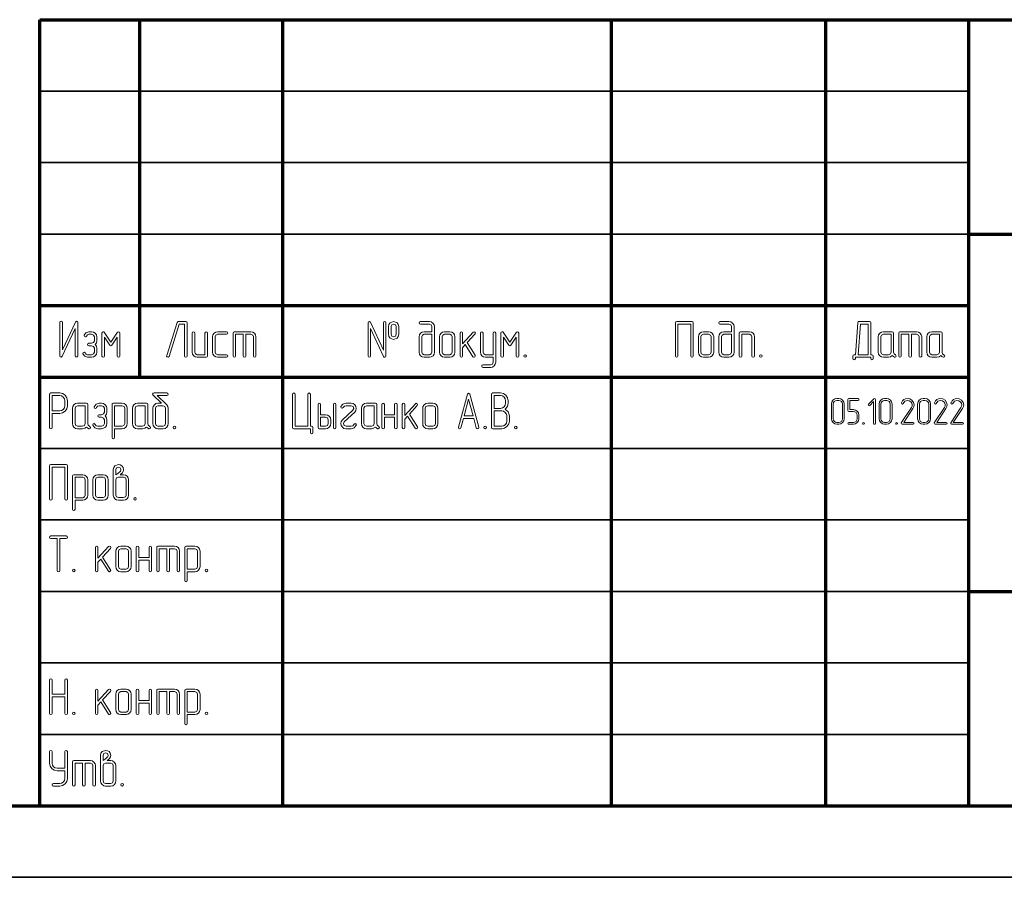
# Model space of a CAD drawing. Extents: x 0 to 420, y 0 to 297.
# Tile 10 of 25: x 229 to 297, y 0 to 60. Entities that reach past the tile are written whole.
import ezdxf

# ---------------------------------------------------------------- set-up
doc = ezdxf.new("R2010")
doc.units = 0

msp = doc.modelspace()

# ---------------------------------------------------------------- linework, layer by layer
at = {"color": 7, "lineweight": 70}
for p, q in [((230, 5), (230, 60)), ((230, 60), (415, 60)), ((237, 35), (237, 60)), ((247, 5), (247, 60)), ((270, 5), (270, 60)), ((285, 5), (285, 60)), ((295, 5), (295, 60)), ((295, 45), (415, 45)), ((230, 40), (295, 40)), ((230, 35), (295, 35)), ((295, 20), (415, 20)), ((20, 5), (415, 5)), ((230, 5), (415, 5))]:
    msp.add_line(p, q, dxfattribs=at)
at = {"color": 7, "lineweight": 35}
for p, q in [((230, 55), (295, 55)), ((230, 50), (295, 50)), ((230, 45), (295, 45)), ((230, 30), (295, 30)), ((230, 25), (295, 25)), ((230, 20), (295, 20)), ((230, 15), (295, 15)), ((230, 10), (295, 10)), ((0, 0), (420, 0))]:
    msp.add_line(p, q, dxfattribs=at)
at = {"color": 7, "lineweight": 13}
for points in [[(232.656, 36.489), (232.656, 38.81), (232.63, 38.883), (232.575, 38.913), (232.488, 38.847), (231.585, 36.895), (231.585, 38.81), (231.556, 38.876), (231.493, 38.898), (231.431, 38.876), (231.406, 38.81), (231.406, 36.489), (231.428, 36.416), (231.486, 36.387), (231.574, 36.453), (232.477, 38.405), (232.477, 36.489), (232.506, 36.424), (232.568, 36.402), (232.63, 36.424)], [(240.302, 36.471), (240.302, 38.792), (240.28, 38.858), (240.215, 38.883), (239.681, 38.883), (239.597, 38.821), (238.88, 36.5), (238.873, 36.467), (238.902, 36.405), (238.968, 36.383), (239.052, 36.446), (239.747, 38.704), (240.127, 38.704), (240.127, 36.471), (240.152, 36.405), (240.215, 36.383), (240.28, 36.405)], [(254.216, 36.471), (254.216, 38.792), (254.187, 38.858), (254.125, 38.883), (254.063, 38.858), (254.037, 38.792), (254.037, 36.877), (253.135, 38.829), (253.098, 38.872), (253.054, 38.883), (252.992, 38.858), (252.966, 38.792), (252.966, 36.471), (252.992, 36.405), (253.054, 36.383), (253.12, 36.405), (253.145, 36.471), (253.145, 38.386), (254.045, 36.435), (254.081, 36.394), (254.125, 36.383), (254.187, 36.405)], [(255.105, 37.988), (255.105, 38.525), (255.075, 38.675), (254.995, 38.792), (254.75, 38.88), (254.505, 38.792), (254.417, 38.675), (254.392, 38.525), (254.392, 37.988), (254.421, 37.838), (254.505, 37.721), (254.75, 37.633), (254.995, 37.721), (255.075, 37.838)], [(254.925, 37.988), (254.871, 37.853), (254.75, 37.812), (254.626, 37.856), (254.571, 37.988), (254.571, 38.525), (254.622, 38.657), (254.75, 38.704), (254.874, 38.657), (254.925, 38.525)], [(257.429, 38.167), (256.895, 38.167), (256.753, 38.141), (256.64, 38.065), (256.559, 37.948), (256.537, 37.812), (256.537, 36.742), (256.563, 36.603), (256.643, 36.489), (256.757, 36.409), (256.895, 36.383), (257.25, 36.383), (257.389, 36.409), (257.506, 36.489), (257.579, 36.603), (257.608, 36.742), (257.608, 38.525), (257.579, 38.66), (257.502, 38.777), (257.385, 38.854), (257.25, 38.883), (256.625, 38.883), (256.559, 38.854), (256.537, 38.792), (256.559, 38.73), (256.625, 38.704), (257.25, 38.704), (257.378, 38.653), (257.429, 38.525)], [(275.716, 36.471), (275.716, 38.792), (275.694, 38.858), (275.629, 38.883), (274.554, 38.883), (274.488, 38.858), (274.466, 38.792), (274.466, 36.471), (274.492, 36.405), (274.554, 36.383), (274.62, 36.405), (274.645, 36.471), (274.645, 38.704), (275.537, 38.704), (275.537, 36.471), (275.567, 36.405), (275.629, 36.383), (275.691, 36.405)], [(278.392, 38.167), (277.858, 38.167), (277.716, 38.141), (277.602, 38.065), (277.522, 37.948), (277.5, 37.812), (277.5, 36.742), (277.526, 36.603), (277.606, 36.489), (277.719, 36.409), (277.858, 36.383), (278.213, 36.383), (278.352, 36.409), (278.469, 36.489), (278.542, 36.603), (278.571, 36.742), (278.571, 38.525), (278.542, 38.66), (278.465, 38.777), (278.348, 38.854), (278.213, 38.883), (277.588, 38.883), (277.522, 38.854), (277.5, 38.792), (277.522, 38.73), (277.588, 38.704), (278.213, 38.704), (278.341, 38.653), (278.392, 38.525)], [(288.215, 36.562), (288.127, 36.562), (288.127, 38.796), (288.105, 38.861), (288.039, 38.883), (287.323, 38.883), (287.279, 38.876), (287.257, 38.861), (287.231, 38.803), (287.06, 36.562), (286.965, 36.562), (286.899, 36.537), (286.877, 36.471), (286.877, 36.296), (286.906, 36.23), (286.965, 36.208), (287.027, 36.23), (287.056, 36.296), (287.056, 36.383), (288.127, 36.383), (288.127, 36.296), (288.152, 36.23), (288.215, 36.208), (288.277, 36.23), (288.302, 36.296), (288.302, 36.471), (288.28, 36.537)], [(287.239, 36.562), (287.403, 38.704), (287.948, 38.704), (287.948, 36.562)], [(233.869, 37.275), (233.961, 37.392), (233.99, 37.542), (233.99, 37.812), (233.961, 37.944), (233.876, 38.061), (233.756, 38.141), (233.613, 38.167), (233.438, 38.167), (233.23, 38.101), (233.098, 37.922), (233.094, 37.893), (233.12, 37.831), (233.186, 37.805), (233.233, 37.82), (233.266, 37.867), (233.332, 37.955), (233.438, 37.988), (233.613, 37.988), (233.752, 37.937), (233.814, 37.812), (233.814, 37.542), (233.752, 37.418), (233.613, 37.367), (233.438, 37.367), (233.368, 37.334), (233.346, 37.275), (233.368, 37.213), (233.438, 37.188), (233.613, 37.188), (233.752, 37.133), (233.814, 37.008), (233.814, 36.742), (233.752, 36.614), (233.613, 36.562), (233.346, 36.562), (233.24, 36.595), (233.175, 36.687), (233.094, 36.749), (233.029, 36.723), (233.003, 36.661), (233.007, 36.628), (233.138, 36.449), (233.346, 36.383), (233.613, 36.383), (233.76, 36.413), (233.88, 36.489), (233.961, 36.603), (233.99, 36.742), (233.99, 37.008), (233.957, 37.155)], [(235.598, 36.471), (235.598, 38.079), (235.569, 38.145), (235.51, 38.171), (235.433, 38.13), (234.973, 37.44), (234.512, 38.13), (234.476, 38.16), (234.439, 38.171), (234.374, 38.141), (234.348, 38.079), (234.348, 36.471), (234.374, 36.405), (234.436, 36.383), (234.501, 36.405), (234.527, 36.471), (234.527, 37.783), (234.896, 37.224), (234.973, 37.173), (235.046, 37.224), (235.419, 37.783), (235.419, 36.471), (235.444, 36.405), (235.507, 36.383), (235.572, 36.405)], [(241.731, 36.471), (241.731, 38.079), (241.702, 38.145), (241.64, 38.167), (241.582, 38.141), (241.552, 38.079), (241.552, 36.562), (241.015, 36.562), (240.891, 36.614), (240.84, 36.742), (240.84, 38.079), (240.81, 38.145), (240.748, 38.167), (240.686, 38.141), (240.66, 38.079), (240.66, 36.742), (240.682, 36.599), (240.763, 36.486), (240.876, 36.405), (241.015, 36.383), (241.64, 36.383), (241.706, 36.405)], [(243.069, 36.383), (243.139, 36.413), (243.16, 36.471), (243.135, 36.537), (243.069, 36.562), (242.444, 36.562), (242.32, 36.614), (242.269, 36.742), (242.269, 37.812), (242.32, 37.937), (242.444, 37.988), (243.069, 37.988), (243.139, 38.017), (243.16, 38.079), (243.135, 38.141), (243.069, 38.167), (242.444, 38.167), (242.302, 38.141), (242.192, 38.061), (242.111, 37.944), (242.09, 37.812), (242.09, 36.742), (242.111, 36.599), (242.192, 36.486), (242.305, 36.405), (242.444, 36.383)], [(244.231, 37.988), (244.231, 36.471), (244.257, 36.405), (244.323, 36.383), (244.385, 36.405), (244.41, 36.471), (244.41, 37.988), (244.769, 37.988), (244.893, 37.937), (244.944, 37.812), (244.944, 36.471), (244.973, 36.405), (245.035, 36.383), (245.098, 36.405), (245.123, 36.471), (245.123, 37.812), (245.098, 37.948), (245.021, 38.065), (244.904, 38.141), (244.769, 38.167), (243.606, 38.167), (243.541, 38.145), (243.519, 38.079), (243.519, 36.471), (243.544, 36.405), (243.606, 36.383), (243.672, 36.405), (243.698, 36.471), (243.698, 37.988)], [(257.429, 37.988), (257.429, 36.742), (257.378, 36.614), (257.25, 36.562), (256.895, 36.562), (256.768, 36.614), (256.716, 36.742), (256.716, 37.812), (256.768, 37.937), (256.895, 37.988)], [(259.037, 36.742), (259.037, 37.812), (259.008, 37.948), (258.931, 38.065), (258.814, 38.141), (258.679, 38.167), (258.321, 38.167), (258.178, 38.141), (258.069, 38.061), (257.988, 37.944), (257.966, 37.812), (257.966, 36.742), (257.988, 36.599), (258.069, 36.486), (258.182, 36.405), (258.321, 36.383), (258.679, 36.383), (258.814, 36.405), (258.931, 36.486), (259.008, 36.599)], [(258.858, 36.742), (258.807, 36.614), (258.679, 36.562), (258.321, 36.562), (258.197, 36.614), (258.145, 36.742), (258.145, 37.812), (258.197, 37.937), (258.321, 37.988), (258.679, 37.988), (258.807, 37.937), (258.858, 37.812)], [(259.893, 37.407), (260.444, 38.01), (260.47, 38.072), (260.441, 38.134), (260.379, 38.163), (260.313, 38.134), (259.575, 37.319), (259.575, 38.079), (259.545, 38.145), (259.487, 38.167), (259.425, 38.141), (259.395, 38.079), (259.395, 36.471), (259.425, 36.405), (259.487, 36.383), (259.549, 36.405), (259.575, 36.471), (259.575, 37.052), (259.768, 37.268), (260.302, 36.424), (260.335, 36.391), (260.375, 36.383), (260.437, 36.409), (260.466, 36.471), (260.452, 36.522)], [(261.716, 36.383), (261.716, 36.029), (261.665, 35.901), (261.541, 35.85), (261.004, 35.85), (260.934, 35.824), (260.912, 35.762), (260.938, 35.696), (261.004, 35.671), (261.541, 35.671), (261.676, 35.7), (261.793, 35.777), (261.866, 35.894), (261.895, 36.029), (261.895, 38.079), (261.866, 38.145), (261.804, 38.171), (261.746, 38.145), (261.716, 38.079), (261.716, 36.562), (261.183, 36.562), (261.058, 36.614), (261.004, 36.742), (261.004, 38.079), (260.974, 38.145), (260.912, 38.171), (260.85, 38.145), (260.825, 38.079), (260.825, 36.742), (260.85, 36.603), (260.931, 36.489), (261.044, 36.409), (261.183, 36.383)], [(263.504, 36.471), (263.504, 38.079), (263.474, 38.145), (263.416, 38.171), (263.339, 38.13), (262.879, 37.44), (262.418, 38.13), (262.382, 38.16), (262.345, 38.171), (262.279, 38.141), (262.254, 38.079), (262.254, 36.471), (262.279, 36.405), (262.341, 36.383), (262.407, 36.405), (262.433, 36.471), (262.433, 37.783), (262.802, 37.224), (262.879, 37.173), (262.952, 37.224), (263.325, 37.783), (263.325, 36.471), (263.35, 36.405), (263.412, 36.383), (263.478, 36.405)], [(277.142, 36.742), (277.142, 37.812), (277.113, 37.948), (277.036, 38.065), (276.919, 38.141), (276.784, 38.167), (276.425, 38.167), (276.283, 38.141), (276.173, 38.061), (276.093, 37.944), (276.071, 37.812), (276.071, 36.742), (276.093, 36.599), (276.173, 36.486), (276.287, 36.405), (276.425, 36.383), (276.784, 36.383), (276.919, 36.405), (277.036, 36.486), (277.113, 36.599)], [(276.963, 36.742), (276.912, 36.614), (276.784, 36.562), (276.425, 36.562), (276.301, 36.614), (276.25, 36.742), (276.25, 37.812), (276.301, 37.937), (276.425, 37.988), (276.784, 37.988), (276.912, 37.937), (276.963, 37.812)], [(278.392, 37.988), (278.392, 36.742), (278.341, 36.614), (278.213, 36.562), (277.858, 36.562), (277.73, 36.614), (277.679, 36.742), (277.679, 37.812), (277.73, 37.937), (277.858, 37.988)], [(280, 36.471), (280, 37.812), (279.971, 37.948), (279.894, 38.065), (279.777, 38.141), (279.642, 38.167), (279.017, 38.167), (278.951, 38.145), (278.929, 38.079), (278.929, 36.471), (278.955, 36.405), (279.017, 36.383), (279.083, 36.405), (279.108, 36.471), (279.108, 37.988), (279.642, 37.988), (279.77, 37.937), (279.821, 37.812), (279.821, 36.471), (279.846, 36.405), (279.909, 36.383), (279.974, 36.405)], [(289.852, 36.555), (289.764, 36.628), (289.731, 36.742), (289.731, 38.079), (289.706, 38.145), (289.64, 38.167), (289.015, 38.167), (288.872, 38.141), (288.763, 38.061), (288.682, 37.944), (288.66, 37.812), (288.66, 36.742), (288.682, 36.599), (288.763, 36.486), (288.876, 36.405), (289.015, 36.383), (289.373, 36.383), (289.519, 36.413), (289.64, 36.504), (289.713, 36.435), (289.797, 36.383), (289.83, 36.38), (289.892, 36.405), (289.918, 36.471)], [(289.552, 36.742), (289.501, 36.614), (289.373, 36.562), (289.015, 36.562), (288.891, 36.614), (288.84, 36.742), (288.84, 37.812), (288.891, 37.937), (289.015, 37.988), (289.552, 37.988)], [(290.802, 37.988), (290.802, 36.471), (290.828, 36.405), (290.894, 36.383), (290.956, 36.405), (290.981, 36.471), (290.981, 37.988), (291.34, 37.988), (291.464, 37.937), (291.515, 37.812), (291.515, 36.471), (291.544, 36.405), (291.606, 36.383), (291.668, 36.405), (291.694, 36.471), (291.694, 37.812), (291.668, 37.948), (291.592, 38.065), (291.475, 38.141), (291.34, 38.167), (290.177, 38.167), (290.111, 38.145), (290.09, 38.079), (290.09, 36.471), (290.115, 36.405), (290.177, 36.383), (290.243, 36.405), (290.269, 36.471), (290.269, 37.988)], [(293.244, 36.555), (293.156, 36.628), (293.123, 36.742), (293.123, 38.079), (293.098, 38.145), (293.032, 38.167), (292.407, 38.167), (292.264, 38.141), (292.155, 38.061), (292.074, 37.944), (292.052, 37.812), (292.052, 36.742), (292.074, 36.599), (292.155, 36.486), (292.268, 36.405), (292.407, 36.383), (292.765, 36.383), (292.911, 36.413), (293.032, 36.504), (293.105, 36.435), (293.189, 36.383), (293.222, 36.38), (293.284, 36.405), (293.31, 36.471)], [(292.944, 36.742), (292.893, 36.614), (292.765, 36.562), (292.407, 36.562), (292.283, 36.614), (292.231, 36.742), (292.231, 37.812), (292.283, 37.937), (292.407, 37.988), (292.944, 37.988)], [(263.946, 36.562), (263.88, 36.533), (263.858, 36.471), (263.88, 36.409), (263.946, 36.383), (264.015, 36.413), (264.037, 36.471), (264.012, 36.537)], [(280.446, 36.562), (280.38, 36.533), (280.358, 36.471), (280.38, 36.409), (280.446, 36.383), (280.515, 36.413), (280.537, 36.471), (280.512, 36.537)], [(230.858, 32.454), (231.392, 32.454), (231.596, 32.495), (231.772, 32.611), (231.889, 32.783), (231.929, 32.988), (231.929, 33.346), (231.889, 33.551), (231.772, 33.726), (231.596, 33.843), (231.392, 33.883), (230.767, 33.883), (230.701, 33.858), (230.679, 33.792), (230.679, 31.471), (230.705, 31.405), (230.767, 31.383), (230.833, 31.405), (230.858, 31.471)], [(238.874, 33.065), (238.216, 33.704), (238.888, 33.704), (238.958, 33.734), (238.98, 33.792), (238.954, 33.854), (238.888, 33.883), (237.996, 33.883), (237.923, 33.861), (237.894, 33.807), (237.905, 33.766), (237.934, 33.73), (238.508, 33.167), (238.267, 33.167), (238.124, 33.141), (238.011, 33.065), (237.931, 32.948), (237.909, 32.812), (237.909, 31.742), (237.934, 31.603), (238.015, 31.489), (238.128, 31.409), (238.267, 31.383), (238.621, 31.383), (238.76, 31.409), (238.877, 31.489), (238.95, 31.603), (238.98, 31.742), (238.98, 32.812), (238.954, 32.944), (238.877, 33.057), (238.874, 33.061)], [(248.75, 31.559), (247.858, 31.559), (247.858, 33.792), (247.829, 33.858), (247.767, 33.883), (247.705, 33.858), (247.679, 33.792), (247.679, 31.471), (247.701, 31.405), (247.767, 31.383), (248.929, 31.383), (248.929, 31.117), (248.955, 31.047), (249.017, 31.025), (249.079, 31.051), (249.105, 31.117), (249.105, 31.471), (249.083, 31.537), (249.017, 31.559), (248.929, 31.559), (248.929, 33.792), (248.9, 33.858), (248.841, 33.883), (248.779, 33.858), (248.75, 33.792)], [(259.631, 32.1), (259.638, 32.1), (260.351, 32.1), (260.358, 32.1), (260.534, 31.453), (260.567, 31.402), (260.618, 31.383), (260.68, 31.409), (260.705, 31.471), (260.705, 31.497), (260.08, 33.799), (259.993, 33.88), (259.909, 33.799), (259.284, 31.497), (259.28, 31.471), (259.306, 31.409), (259.371, 31.383), (259.426, 31.402), (259.455, 31.453)], [(261.689, 31.383), (262.314, 31.383), (262.507, 31.424), (262.683, 31.544), (262.807, 31.716), (262.851, 31.917), (262.851, 32.275), (262.77, 32.557), (262.562, 32.75), (262.708, 32.937), (262.759, 33.167), (262.759, 33.346), (262.719, 33.554), (262.602, 33.726), (262.427, 33.843), (262.226, 33.883), (261.689, 33.883), (261.623, 33.858), (261.601, 33.792), (261.601, 31.471), (261.623, 31.405)], [(230.858, 32.633), (230.858, 33.704), (231.392, 33.704), (231.527, 33.675), (231.644, 33.598), (231.724, 33.481), (231.75, 33.346), (231.75, 32.988), (231.724, 32.849), (231.644, 32.736), (231.527, 32.659), (231.392, 32.633)], [(233.475, 31.555), (233.387, 31.628), (233.355, 31.742), (233.355, 33.079), (233.329, 33.145), (233.263, 33.167), (232.638, 33.167), (232.496, 33.141), (232.386, 33.061), (232.306, 32.944), (232.284, 32.812), (232.284, 31.742), (232.306, 31.599), (232.386, 31.486), (232.499, 31.405), (232.638, 31.383), (232.996, 31.383), (233.143, 31.413), (233.263, 31.504), (233.336, 31.435), (233.42, 31.383), (233.453, 31.38), (233.515, 31.405), (233.541, 31.471)], [(234.572, 32.275), (234.663, 32.392), (234.692, 32.542), (234.692, 32.812), (234.663, 32.944), (234.579, 33.061), (234.458, 33.141), (234.316, 33.167), (234.14, 33.167), (233.932, 33.101), (233.8, 32.922), (233.797, 32.893), (233.822, 32.831), (233.888, 32.805), (233.936, 32.82), (233.969, 32.867), (234.034, 32.955), (234.14, 32.988), (234.316, 32.988), (234.455, 32.937), (234.517, 32.812), (234.517, 32.542), (234.455, 32.418), (234.316, 32.367), (234.14, 32.367), (234.071, 32.334), (234.049, 32.275), (234.071, 32.213), (234.14, 32.188), (234.316, 32.188), (234.455, 32.133), (234.517, 32.008), (234.517, 31.742), (234.455, 31.614), (234.316, 31.562), (234.049, 31.562), (233.943, 31.595), (233.877, 31.687), (233.797, 31.749), (233.731, 31.723), (233.705, 31.661), (233.709, 31.628), (233.841, 31.449), (234.049, 31.383), (234.316, 31.383), (234.462, 31.413), (234.583, 31.489), (234.663, 31.603), (234.692, 31.742), (234.692, 32.008), (234.659, 32.155)], [(235.23, 31.383), (235.767, 31.383), (235.902, 31.405), (236.019, 31.486), (236.092, 31.603), (236.121, 31.742), (236.121, 32.812), (236.092, 32.948), (236.015, 33.065), (235.898, 33.141), (235.767, 33.167), (235.138, 33.167), (235.072, 33.145), (235.05, 33.079), (235.05, 30.758), (235.08, 30.693), (235.138, 30.671), (235.2, 30.693), (235.23, 30.758)], [(237.671, 31.555), (237.583, 31.628), (237.55, 31.742), (237.55, 33.079), (237.525, 33.145), (237.459, 33.167), (236.834, 33.167), (236.692, 33.141), (236.582, 33.061), (236.501, 32.944), (236.48, 32.812), (236.48, 31.742), (236.501, 31.599), (236.582, 31.486), (236.695, 31.405), (236.834, 31.383), (237.192, 31.383), (237.338, 31.413), (237.459, 31.504), (237.532, 31.435), (237.616, 31.383), (237.649, 31.38), (237.711, 31.405), (237.737, 31.471)], [(249.642, 32.367), (249.642, 33.079), (249.613, 33.145), (249.55, 33.167), (249.488, 33.141), (249.463, 33.079), (249.463, 31.471), (249.485, 31.405), (249.55, 31.383), (249.996, 31.383), (250.135, 31.405), (250.252, 31.486), (250.329, 31.599), (250.355, 31.742), (250.355, 32.008), (250.325, 32.147), (250.249, 32.261), (250.132, 32.337), (249.996, 32.367)], [(250.713, 31.471), (250.713, 33.079), (250.683, 33.145), (250.621, 33.167), (250.559, 33.141), (250.534, 33.079), (250.534, 31.471), (250.559, 31.405), (250.621, 31.383), (250.687, 31.405)], [(252.138, 31.621), (252.145, 31.654), (252.116, 31.716), (252.054, 31.742), (251.97, 31.683), (251.897, 31.595), (251.78, 31.562), (251.422, 31.562), (251.294, 31.614), (251.246, 31.742), (251.301, 31.87), (252.029, 32.553), (252.109, 32.67), (252.138, 32.809), (252.113, 32.94), (252.036, 33.061), (251.919, 33.138), (251.78, 33.167), (251.422, 33.167), (251.206, 33.098), (251.067, 32.929), (251.06, 32.897), (251.089, 32.834), (251.151, 32.812), (251.232, 32.867), (251.312, 32.955), (251.422, 32.988), (251.78, 32.988), (251.912, 32.933), (251.959, 32.809), (251.904, 32.681), (251.181, 31.997), (251.093, 31.88), (251.067, 31.742), (251.089, 31.606), (251.166, 31.493), (251.279, 31.409), (251.422, 31.383), (251.78, 31.383), (251.89, 31.402), (251.999, 31.449)], [(253.688, 31.555), (253.6, 31.628), (253.567, 31.742), (253.567, 33.079), (253.542, 33.145), (253.476, 33.167), (252.851, 33.167), (252.708, 33.141), (252.599, 33.061), (252.518, 32.944), (252.496, 32.812), (252.496, 31.742), (252.518, 31.599), (252.599, 31.486), (252.712, 31.405), (252.851, 31.383), (253.209, 31.383), (253.355, 31.413), (253.476, 31.504), (253.549, 31.435), (253.633, 31.383), (253.666, 31.38), (253.728, 31.405), (253.754, 31.471)], [(254.817, 32.367), (254.105, 32.367), (254.105, 33.079), (254.075, 33.145), (254.013, 33.167), (253.951, 33.141), (253.925, 33.079), (253.925, 31.471), (253.951, 31.405), (254.013, 31.383), (254.079, 31.405), (254.105, 31.471), (254.105, 32.188), (254.817, 32.188), (254.817, 31.471), (254.843, 31.405), (254.905, 31.383), (254.971, 31.405), (254.996, 31.471), (254.996, 33.079), (254.967, 33.145), (254.905, 33.167), (254.846, 33.141), (254.817, 33.079)], [(255.852, 32.407), (256.404, 33.01), (256.429, 33.072), (256.4, 33.134), (256.338, 33.163), (256.272, 33.134), (255.534, 32.319), (255.534, 33.079), (255.504, 33.145), (255.446, 33.167), (255.384, 33.141), (255.355, 33.079), (255.355, 31.471), (255.384, 31.405), (255.446, 31.383), (255.508, 31.405), (255.534, 31.471), (255.534, 32.052), (255.727, 32.268), (256.261, 31.424), (256.294, 31.391), (256.334, 31.383), (256.396, 31.409), (256.425, 31.471), (256.411, 31.522)], [(257.855, 31.742), (257.855, 32.812), (257.825, 32.948), (257.749, 33.065), (257.632, 33.141), (257.496, 33.167), (257.138, 33.167), (256.996, 33.141), (256.886, 33.061), (256.806, 32.944), (256.784, 32.812), (256.784, 31.742), (256.806, 31.599), (256.886, 31.486), (256.999, 31.405), (257.138, 31.383), (257.496, 31.383), (257.632, 31.405), (257.749, 31.486), (257.825, 31.599)], [(260.311, 32.279), (259.678, 32.279), (259.993, 33.452)], [(261.78, 32.809), (261.78, 33.704), (262.226, 33.704), (262.361, 33.675), (262.478, 33.598), (262.555, 33.481), (262.58, 33.346), (262.58, 33.167), (262.555, 33.028), (262.478, 32.915), (262.357, 32.834), (262.226, 32.809)], [(286.279, 32.08), (286.279, 33.109), (286.25, 33.257), (286.166, 33.383), (286.039, 33.467), (285.892, 33.496), (285.763, 33.496), (285.613, 33.464), (285.489, 33.38), (285.405, 33.254), (285.379, 33.109), (285.379, 32.08), (285.405, 31.933), (285.492, 31.809), (285.616, 31.722), (285.763, 31.696), (285.892, 31.696), (286.039, 31.722), (286.166, 31.809), (286.25, 31.933)], [(286.15, 32.08), (286.132, 31.978), (286.074, 31.899), (285.989, 31.841), (285.892, 31.825), (285.763, 31.825), (285.666, 31.841), (285.584, 31.899), (285.526, 31.98), (285.508, 32.08), (285.508, 33.109), (285.524, 33.207), (285.582, 33.291), (285.663, 33.346), (285.763, 33.367), (285.892, 33.367), (285.989, 33.346), (286.074, 33.291), (286.132, 33.207), (286.15, 33.109)], [(287.305, 32.08), (287.305, 32.338), (287.276, 32.486), (287.192, 32.609), (287.066, 32.693), (286.921, 32.722), (286.663, 32.722), (286.663, 33.367), (287.239, 33.367), (287.289, 33.388), (287.305, 33.43), (287.287, 33.475), (287.239, 33.496), (286.597, 33.496), (286.55, 33.478), (286.534, 33.43), (286.534, 32.659), (286.55, 32.609), (286.597, 32.593), (286.921, 32.593), (287.018, 32.575), (287.103, 32.52), (287.158, 32.436), (287.176, 32.338), (287.176, 32.08), (287.158, 31.98), (287.103, 31.899), (287.018, 31.841), (286.921, 31.825), (286.597, 31.825), (286.55, 31.804), (286.534, 31.759), (286.55, 31.714), (286.597, 31.696), (286.921, 31.696), (287.066, 31.722), (287.192, 31.809), (287.276, 31.933)], [(288.461, 31.759), (288.461, 33.43), (288.442, 33.478), (288.395, 33.493), (288.353, 33.475), (287.968, 33.091), (287.947, 33.046), (287.968, 33.001), (288.013, 32.98), (288.058, 33.001), (288.332, 33.278), (288.332, 31.759), (288.353, 31.712), (288.397, 31.696), (288.442, 31.712)], [(289.618, 32.08), (289.618, 33.109), (289.589, 33.257), (289.505, 33.383), (289.379, 33.467), (289.232, 33.496), (289.103, 33.496), (288.953, 33.464), (288.829, 33.38), (288.745, 33.254), (288.718, 33.109), (288.718, 32.08), (288.745, 31.933), (288.832, 31.809), (288.955, 31.722), (289.103, 31.696), (289.232, 31.696), (289.379, 31.722), (289.505, 31.809), (289.589, 31.933)], [(289.489, 32.08), (289.471, 31.978), (289.413, 31.899), (289.329, 31.841), (289.232, 31.825), (289.103, 31.825), (289.005, 31.841), (288.924, 31.899), (288.866, 31.98), (288.847, 32.08), (288.847, 33.109), (288.863, 33.207), (288.921, 33.291), (289.003, 33.346), (289.103, 33.367), (289.232, 33.367), (289.329, 33.346), (289.413, 33.291), (289.471, 33.207), (289.489, 33.109)], [(291.089, 31.696), (291.139, 31.717), (291.155, 31.759), (291.137, 31.807), (291.089, 31.825), (290.442, 31.825), (291.082, 32.793), (291.147, 32.928), (291.168, 33.054), (291.129, 33.225), (291.016, 33.37), (290.858, 33.464), (290.687, 33.496), (290.561, 33.478), (290.453, 33.425), (290.353, 33.328), (290.284, 33.191), (290.279, 33.167), (290.3, 33.122), (290.347, 33.104), (290.382, 33.117), (290.403, 33.146), (290.521, 33.314), (290.692, 33.364), (290.821, 33.341), (290.929, 33.275), (291.008, 33.172), (291.034, 33.054), (291.018, 32.959), (291, 32.914), (290.974, 32.864), (290.268, 31.796), (290.258, 31.764), (290.276, 31.717), (290.321, 31.696)], [(292.313, 32.08), (292.313, 33.109), (292.284, 33.257), (292.2, 33.383), (292.074, 33.467), (291.926, 33.496), (291.797, 33.496), (291.647, 33.464), (291.524, 33.38), (291.439, 33.254), (291.413, 33.109), (291.413, 32.08), (291.439, 31.933), (291.526, 31.809), (291.65, 31.722), (291.797, 31.696), (291.926, 31.696), (292.074, 31.722), (292.2, 31.809), (292.284, 31.933)], [(292.184, 32.08), (292.166, 31.978), (292.108, 31.899), (292.024, 31.841), (291.926, 31.825), (291.797, 31.825), (291.7, 31.841), (291.618, 31.899), (291.561, 31.98), (291.542, 32.08), (291.542, 33.109), (291.558, 33.207), (291.616, 33.291), (291.697, 33.346), (291.797, 33.367), (291.926, 33.367), (292.024, 33.346), (292.108, 33.291), (292.166, 33.207), (292.184, 33.109)], [(293.4, 31.696), (293.45, 31.717), (293.466, 31.759), (293.447, 31.807), (293.4, 31.825), (292.753, 31.825), (293.392, 32.793), (293.458, 32.928), (293.479, 33.054), (293.439, 33.225), (293.326, 33.37), (293.168, 33.464), (292.997, 33.496), (292.871, 33.478), (292.763, 33.425), (292.663, 33.328), (292.595, 33.191), (292.589, 33.167), (292.611, 33.122), (292.658, 33.104), (292.692, 33.117), (292.713, 33.146), (292.832, 33.314), (293.003, 33.364), (293.132, 33.341), (293.239, 33.275), (293.318, 33.172), (293.345, 33.054), (293.329, 32.959), (293.311, 32.914), (293.284, 32.864), (292.579, 31.796), (292.568, 31.764), (292.587, 31.717), (292.632, 31.696)], [(294.555, 31.696), (294.605, 31.717), (294.621, 31.759), (294.603, 31.807), (294.555, 31.825), (293.908, 31.825), (294.547, 32.793), (294.613, 32.928), (294.634, 33.054), (294.595, 33.225), (294.482, 33.37), (294.324, 33.464), (294.153, 33.496), (294.026, 33.478), (293.918, 33.425), (293.818, 33.328), (293.75, 33.191), (293.745, 33.167), (293.766, 33.122), (293.813, 33.104), (293.847, 33.117), (293.868, 33.146), (293.987, 33.314), (294.158, 33.364), (294.287, 33.341), (294.395, 33.275), (294.474, 33.172), (294.5, 33.054), (294.484, 32.959), (294.466, 32.914), (294.439, 32.864), (293.734, 31.796), (293.724, 31.764), (293.742, 31.717), (293.787, 31.696)], [(233.175, 31.742), (233.124, 31.614), (232.996, 31.562), (232.638, 31.562), (232.514, 31.614), (232.463, 31.742), (232.463, 32.812), (232.514, 32.937), (232.638, 32.988), (233.175, 32.988)], [(235.23, 31.559), (235.23, 32.988), (235.767, 32.988), (235.891, 32.937), (235.942, 32.812), (235.942, 31.742), (235.887, 31.614), (235.767, 31.559)], [(237.371, 31.742), (237.32, 31.614), (237.192, 31.562), (236.834, 31.562), (236.71, 31.614), (236.659, 31.742), (236.659, 32.812), (236.71, 32.937), (236.834, 32.988), (237.371, 32.988)], [(238.8, 31.742), (238.749, 31.614), (238.621, 31.562), (238.267, 31.562), (238.139, 31.614), (238.088, 31.742), (238.088, 32.812), (238.139, 32.937), (238.267, 32.988), (238.621, 32.988), (238.749, 32.937), (238.8, 32.812)], [(253.388, 31.742), (253.337, 31.614), (253.209, 31.562), (252.851, 31.562), (252.727, 31.614), (252.675, 31.742), (252.675, 32.812), (252.727, 32.937), (252.851, 32.988), (253.388, 32.988)], [(257.675, 31.742), (257.624, 31.614), (257.496, 31.562), (257.138, 31.562), (257.014, 31.614), (256.963, 31.742), (256.963, 32.812), (257.014, 32.937), (257.138, 32.988), (257.496, 32.988), (257.624, 32.937), (257.675, 32.812)], [(261.78, 31.562), (261.78, 32.63), (262.314, 32.63), (262.449, 32.604), (262.566, 32.527), (262.646, 32.41), (262.672, 32.275), (262.672, 31.917), (262.646, 31.774), (262.566, 31.665), (262.449, 31.584), (262.314, 31.562)], [(249.642, 32.188), (249.996, 32.188), (250.124, 32.136), (250.175, 32.008), (250.175, 31.742), (250.124, 31.614), (249.996, 31.562), (249.642, 31.562)], [(287.626, 31.825), (287.579, 31.804), (287.563, 31.759), (287.579, 31.714), (287.626, 31.696), (287.676, 31.717), (287.692, 31.759), (287.674, 31.807)], [(289.937, 31.825), (289.889, 31.804), (289.874, 31.759), (289.889, 31.714), (289.937, 31.696), (289.987, 31.717), (290.003, 31.759), (289.984, 31.807)], [(239.425, 31.562), (239.36, 31.533), (239.338, 31.471), (239.36, 31.409), (239.425, 31.383), (239.495, 31.413), (239.517, 31.471), (239.491, 31.537)], [(261.155, 31.562), (261.089, 31.533), (261.067, 31.471), (261.089, 31.409), (261.155, 31.383), (261.224, 31.413), (261.246, 31.471), (261.221, 31.537)], [(263.293, 31.562), (263.227, 31.533), (263.205, 31.471), (263.227, 31.409), (263.293, 31.383), (263.363, 31.413), (263.384, 31.471), (263.359, 31.537)], [(231.929, 26.471), (231.929, 28.792), (231.907, 28.858), (231.841, 28.883), (230.767, 28.883), (230.701, 28.858), (230.679, 28.792), (230.679, 26.471), (230.705, 26.405), (230.767, 26.383), (230.833, 26.405), (230.858, 26.471), (230.858, 28.704), (231.75, 28.704), (231.75, 26.471), (231.779, 26.405), (231.841, 26.383), (231.904, 26.405)], [(235.61, 28.167), (235.694, 28.233), (235.774, 28.302), (235.84, 28.419), (235.851, 28.463), (235.855, 28.525), (235.825, 28.675), (235.741, 28.792), (235.628, 28.858), (235.496, 28.88), (235.251, 28.792), (235.167, 28.675), (235.142, 28.525), (235.142, 27.812), (235.142, 26.742), (235.167, 26.603), (235.248, 26.489), (235.361, 26.409), (235.5, 26.383), (235.855, 26.383), (235.993, 26.409), (236.11, 26.489), (236.183, 26.603), (236.213, 26.742), (236.213, 27.812), (236.183, 27.948), (236.107, 28.065), (235.99, 28.141), (235.855, 28.167)], [(235.321, 28.167), (235.321, 28.525), (235.372, 28.657), (235.496, 28.704), (235.624, 28.657), (235.675, 28.525), (235.661, 28.463), (235.632, 28.416), (235.61, 28.394), (235.456, 28.262)], [(232.463, 26.383), (233, 26.383), (233.135, 26.405), (233.252, 26.486), (233.325, 26.603), (233.355, 26.742), (233.355, 27.812), (233.325, 27.948), (233.249, 28.065), (233.132, 28.141), (233, 28.167), (232.371, 28.167), (232.306, 28.145), (232.284, 28.079), (232.284, 25.758), (232.313, 25.693), (232.371, 25.671), (232.433, 25.693), (232.463, 25.758)], [(232.463, 26.559), (232.463, 27.988), (233, 27.988), (233.124, 27.937), (233.175, 27.812), (233.175, 26.742), (233.121, 26.614), (233, 26.559)], [(234.784, 26.742), (234.784, 27.812), (234.754, 27.948), (234.678, 28.065), (234.561, 28.141), (234.425, 28.167), (234.067, 28.167), (233.925, 28.141), (233.815, 28.061), (233.735, 27.944), (233.713, 27.812), (233.713, 26.742), (233.735, 26.599), (233.815, 26.486), (233.928, 26.405), (234.067, 26.383), (234.425, 26.383), (234.561, 26.405), (234.678, 26.486), (234.754, 26.599)], [(234.605, 26.742), (234.553, 26.614), (234.425, 26.562), (234.067, 26.562), (233.943, 26.614), (233.892, 26.742), (233.892, 27.812), (233.943, 27.937), (234.067, 27.988), (234.425, 27.988), (234.553, 27.937), (234.605, 27.812)], [(236.034, 26.742), (235.982, 26.614), (235.855, 26.562), (235.5, 26.562), (235.372, 26.614), (235.321, 26.742), (235.321, 27.812), (235.372, 27.937), (235.5, 27.988), (235.855, 27.988), (235.982, 27.937), (236.034, 27.812)], [(236.659, 26.562), (236.593, 26.533), (236.571, 26.471), (236.593, 26.409), (236.659, 26.383), (236.728, 26.413), (236.75, 26.471), (236.724, 26.537)], [(231.213, 23.704), (231.213, 21.471), (231.242, 21.405), (231.304, 21.383), (231.366, 21.405), (231.392, 21.471), (231.392, 23.704), (231.841, 23.704), (231.907, 23.734), (231.929, 23.792), (231.907, 23.854), (231.841, 23.883), (230.767, 23.883), (230.701, 23.854), (230.679, 23.792), (230.701, 23.73), (230.767, 23.704)], [(234.385, 22.407), (234.937, 23.01), (234.963, 23.072), (234.933, 23.134), (234.871, 23.163), (234.806, 23.134), (234.067, 22.319), (234.067, 23.079), (234.038, 23.145), (233.98, 23.167), (233.917, 23.141), (233.888, 23.079), (233.888, 21.471), (233.917, 21.405), (233.98, 21.383), (234.042, 21.405), (234.067, 21.471), (234.067, 22.052), (234.261, 22.268), (234.795, 21.424), (234.827, 21.391), (234.868, 21.383), (234.93, 21.409), (234.959, 21.471), (234.944, 21.522)], [(236.388, 21.742), (236.388, 22.812), (236.359, 22.948), (236.282, 23.065), (236.165, 23.141), (236.03, 23.167), (235.672, 23.167), (235.529, 23.141), (235.42, 23.061), (235.339, 22.944), (235.317, 22.812), (235.317, 21.742), (235.339, 21.599), (235.42, 21.486), (235.533, 21.405), (235.672, 21.383), (236.03, 21.383), (236.165, 21.405), (236.282, 21.486), (236.359, 21.599)], [(236.209, 21.742), (236.158, 21.614), (236.03, 21.562), (235.672, 21.562), (235.548, 21.614), (235.496, 21.742), (235.496, 22.812), (235.548, 22.937), (235.672, 22.988), (236.03, 22.988), (236.158, 22.937), (236.209, 22.812)], [(237.638, 22.367), (236.925, 22.367), (236.925, 23.079), (236.896, 23.145), (236.834, 23.167), (236.772, 23.141), (236.746, 23.079), (236.746, 21.471), (236.772, 21.405), (236.834, 21.383), (236.9, 21.405), (236.925, 21.471), (236.925, 22.188), (237.638, 22.188), (237.638, 21.471), (237.664, 21.405), (237.726, 21.383), (237.792, 21.405), (237.817, 21.471), (237.817, 23.079), (237.788, 23.145), (237.726, 23.167), (237.667, 23.141), (237.638, 23.079)], [(238.888, 22.988), (238.888, 21.471), (238.914, 21.405), (238.98, 21.383), (239.042, 21.405), (239.067, 21.471), (239.067, 22.988), (239.425, 22.988), (239.55, 22.937), (239.601, 22.812), (239.601, 21.471), (239.63, 21.405), (239.692, 21.383), (239.754, 21.405), (239.78, 21.471), (239.78, 22.812), (239.754, 22.948), (239.678, 23.065), (239.561, 23.141), (239.425, 23.167), (238.263, 23.167), (238.197, 23.145), (238.175, 23.079), (238.175, 21.471), (238.201, 21.405), (238.263, 21.383), (238.329, 21.405), (238.355, 21.471), (238.355, 22.988)], [(240.317, 21.383), (240.855, 21.383), (240.99, 21.405), (241.107, 21.486), (241.18, 21.603), (241.209, 21.742), (241.209, 22.812), (241.18, 22.948), (241.103, 23.065), (240.986, 23.141), (240.855, 23.167), (240.226, 23.167), (240.16, 23.145), (240.138, 23.079), (240.138, 20.758), (240.167, 20.693), (240.226, 20.671), (240.288, 20.693), (240.317, 20.758)], [(240.317, 21.559), (240.317, 22.988), (240.855, 22.988), (240.979, 22.937), (241.03, 22.812), (241.03, 21.742), (240.975, 21.614), (240.855, 21.559)], [(232.371, 21.562), (232.306, 21.533), (232.284, 21.471), (232.306, 21.409), (232.371, 21.383), (232.441, 21.413), (232.463, 21.471), (232.437, 21.537)], [(241.655, 21.562), (241.589, 21.533), (241.567, 21.471), (241.589, 21.409), (241.655, 21.383), (241.724, 21.413), (241.746, 21.471), (241.721, 21.537)], [(231.75, 12.809), (230.858, 12.809), (230.858, 13.792), (230.829, 13.858), (230.767, 13.883), (230.705, 13.858), (230.679, 13.792), (230.679, 11.471), (230.705, 11.405), (230.767, 11.383), (230.833, 11.405), (230.858, 11.471), (230.858, 12.63), (231.75, 12.63), (231.75, 11.471), (231.779, 11.405), (231.841, 11.383), (231.904, 11.405), (231.929, 11.471), (231.929, 13.792), (231.9, 13.858), (231.841, 13.883), (231.779, 13.858), (231.75, 13.792)], [(234.385, 12.407), (234.937, 13.01), (234.963, 13.072), (234.933, 13.134), (234.871, 13.163), (234.806, 13.134), (234.067, 12.319), (234.067, 13.079), (234.038, 13.145), (233.98, 13.167), (233.917, 13.141), (233.888, 13.079), (233.888, 11.471), (233.917, 11.405), (233.98, 11.383), (234.042, 11.405), (234.067, 11.471), (234.067, 12.052), (234.261, 12.268), (234.795, 11.424), (234.827, 11.391), (234.868, 11.383), (234.93, 11.409), (234.959, 11.471), (234.944, 11.522)], [(236.388, 11.742), (236.388, 12.812), (236.359, 12.948), (236.282, 13.065), (236.165, 13.141), (236.03, 13.167), (235.672, 13.167), (235.529, 13.141), (235.42, 13.061), (235.339, 12.944), (235.317, 12.812), (235.317, 11.742), (235.339, 11.599), (235.42, 11.486), (235.533, 11.405), (235.672, 11.383), (236.03, 11.383), (236.165, 11.405), (236.282, 11.486), (236.359, 11.599)], [(237.638, 12.367), (236.925, 12.367), (236.925, 13.079), (236.896, 13.145), (236.834, 13.167), (236.772, 13.141), (236.746, 13.079), (236.746, 11.471), (236.772, 11.405), (236.834, 11.383), (236.9, 11.405), (236.925, 11.471), (236.925, 12.188), (237.638, 12.188), (237.638, 11.471), (237.664, 11.405), (237.726, 11.383), (237.792, 11.405), (237.817, 11.471), (237.817, 13.079), (237.788, 13.145), (237.726, 13.167), (237.667, 13.141), (237.638, 13.079)], [(238.888, 12.988), (238.888, 11.471), (238.914, 11.405), (238.98, 11.383), (239.042, 11.405), (239.067, 11.471), (239.067, 12.988), (239.425, 12.988), (239.55, 12.937), (239.601, 12.812), (239.601, 11.471), (239.63, 11.405), (239.692, 11.383), (239.754, 11.405), (239.78, 11.471), (239.78, 12.812), (239.754, 12.948), (239.678, 13.065), (239.561, 13.141), (239.425, 13.167), (238.263, 13.167), (238.197, 13.145), (238.175, 13.079), (238.175, 11.471), (238.201, 11.405), (238.263, 11.383), (238.329, 11.405), (238.355, 11.471), (238.355, 12.988)], [(240.317, 11.383), (240.855, 11.383), (240.99, 11.405), (241.107, 11.486), (241.18, 11.603), (241.209, 11.742), (241.209, 12.812), (241.18, 12.948), (241.103, 13.065), (240.986, 13.141), (240.855, 13.167), (240.226, 13.167), (240.16, 13.145), (240.138, 13.079), (240.138, 10.758), (240.167, 10.693), (240.226, 10.671), (240.288, 10.693), (240.317, 10.758)], [(236.209, 11.742), (236.158, 11.614), (236.03, 11.562), (235.672, 11.562), (235.548, 11.614), (235.496, 11.742), (235.496, 12.812), (235.548, 12.937), (235.672, 12.988), (236.03, 12.988), (236.158, 12.937), (236.209, 12.812)], [(240.317, 11.559), (240.317, 12.988), (240.855, 12.988), (240.979, 12.937), (241.03, 12.812), (241.03, 11.742), (240.975, 11.614), (240.855, 11.559)], [(232.371, 11.562), (232.306, 11.533), (232.284, 11.471), (232.306, 11.409), (232.371, 11.383), (232.441, 11.413), (232.463, 11.471), (232.437, 11.537)], [(241.655, 11.562), (241.589, 11.533), (241.567, 11.471), (241.589, 11.409), (241.655, 11.383), (241.724, 11.413), (241.746, 11.471), (241.721, 11.537)], [(231.75, 7.454), (231.75, 6.917), (231.724, 6.774), (231.644, 6.665), (231.527, 6.584), (231.392, 6.562), (230.946, 6.562), (230.88, 6.533), (230.858, 6.471), (230.88, 6.409), (230.946, 6.383), (231.392, 6.383), (231.596, 6.42), (231.772, 6.541), (231.889, 6.712), (231.929, 6.917), (231.929, 8.792), (231.9, 8.858), (231.841, 8.883), (231.779, 8.858), (231.75, 8.792), (231.75, 7.633), (231.213, 7.633), (231.074, 7.659), (230.961, 7.739), (230.88, 7.849), (230.858, 7.988), (230.858, 8.792), (230.829, 8.858), (230.767, 8.883), (230.705, 8.858), (230.679, 8.792), (230.679, 7.988), (230.719, 7.783), (230.836, 7.611), (231.008, 7.491), (231.213, 7.454)], [(234.714, 8.167), (234.798, 8.233), (234.879, 8.302), (234.944, 8.419), (234.955, 8.463), (234.959, 8.525), (234.93, 8.675), (234.846, 8.792), (234.732, 8.858), (234.601, 8.88), (234.356, 8.792), (234.272, 8.675), (234.246, 8.525), (234.246, 7.812), (234.246, 6.742), (234.272, 6.603), (234.352, 6.489), (234.466, 6.409), (234.605, 6.383), (234.959, 6.383), (235.098, 6.409), (235.215, 6.489), (235.288, 6.603), (235.317, 6.742), (235.317, 7.812), (235.288, 7.948), (235.211, 8.065), (235.094, 8.141), (234.959, 8.167)], [(234.425, 8.167), (234.425, 8.525), (234.477, 8.657), (234.601, 8.704), (234.729, 8.657), (234.78, 8.525), (234.765, 8.463), (234.736, 8.416), (234.714, 8.394), (234.561, 8.262)], [(232.996, 7.988), (232.996, 6.471), (233.022, 6.405), (233.088, 6.383), (233.15, 6.405), (233.175, 6.471), (233.175, 7.988), (233.534, 7.988), (233.658, 7.937), (233.709, 7.812), (233.709, 6.471), (233.738, 6.405), (233.8, 6.383), (233.863, 6.405), (233.888, 6.471), (233.888, 7.812), (233.863, 7.948), (233.786, 8.065), (233.669, 8.141), (233.534, 8.167), (232.371, 8.167), (232.306, 8.145), (232.284, 8.079), (232.284, 6.471), (232.309, 6.405), (232.371, 6.383), (232.437, 6.405), (232.463, 6.471), (232.463, 7.988)], [(235.138, 6.742), (235.087, 6.614), (234.959, 6.562), (234.605, 6.562), (234.477, 6.614), (234.425, 6.742), (234.425, 7.812), (234.477, 7.937), (234.605, 7.988), (234.959, 7.988), (235.087, 7.937), (235.138, 7.812)], [(235.763, 6.562), (235.697, 6.533), (235.675, 6.471), (235.697, 6.409), (235.763, 6.383), (235.833, 6.413), (235.855, 6.471), (235.829, 6.537)]]:
    msp.add_lwpolyline(points, close=True, dxfattribs=at)

doc.saveas('drawing.dxf')
